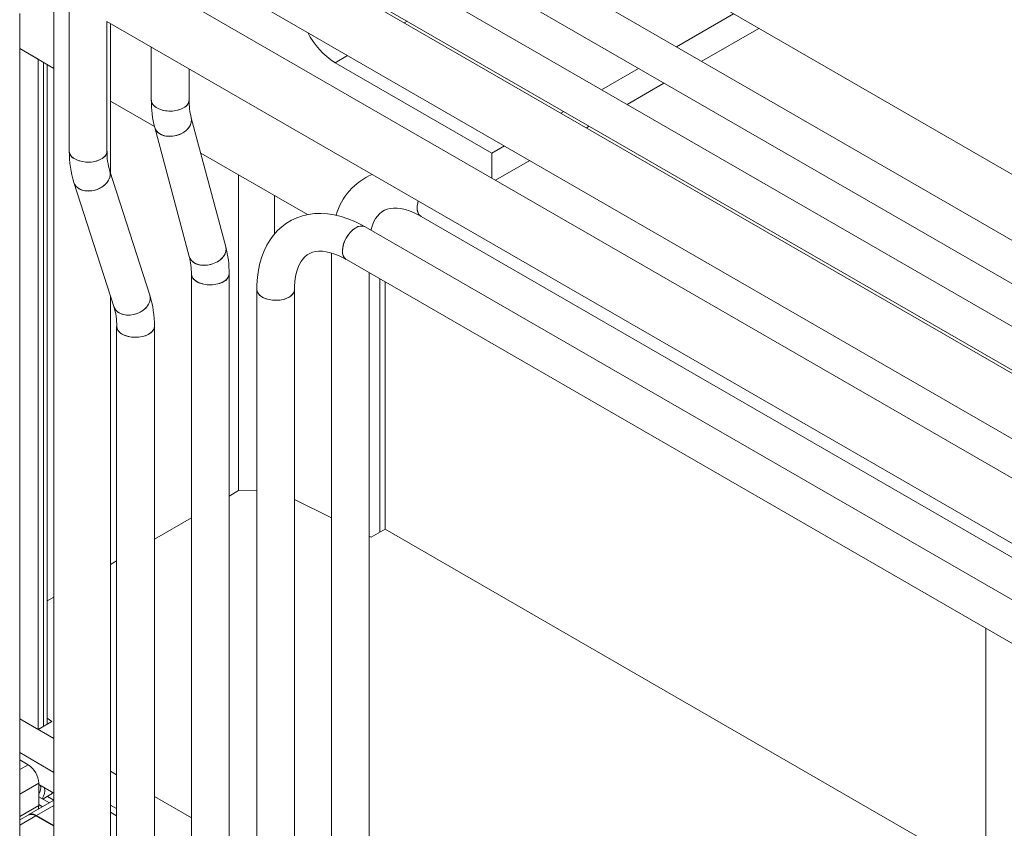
# Model space of a CAD drawing. Header units: millimetres. Extents: x 525 to 29324, y 175 to 20618.
# Tile 38 of 256: x 4659 to 6485, y 6340 to 7841. Entities that reach past the tile are written whole.
import ezdxf

# ---------------------------------------------------------------- set-up
doc = ezdxf.new("R2010")
doc.units = ezdxf.units.MM
doc.linetypes.add('SLD-Continua', pattern=[0])

msp = doc.modelspace()

# ---------------------------------------------------------------- linework, layer by layer
at = {"color": 7, "linetype": 'SLD-Continua', "lineweight": 18, "ltscale": 35}
for p, q in [((7286.7, 7099.1), (5176.9, 8316.8)), ((7286.7, 7099.1), (5176.9, 8316.8)), ((7286.7, 7099.1), (5176.9, 8316.8)), ((7286.7, 7099.1), (5176.9, 8316.8)), ((7286.7, 7099.1), (5176.9, 8316.8)), ((7199, 7027.3), (5128.9, 8222.1)), ((5093.9, 8161.4), (7129, 6986.9)), ((7060.4, 6947.3), (4990.3, 8142.1)), ((4955.3, 8081.4), (7021.9, 6888.7)), ((7021.9, 6882.5), (4976.2, 8063.2)), ((7014.8, 6692.3), (4822.4, 7957.7)), ((4973, 7943.7), (7021.9, 6761.3)), ((4750.8, 7934.9), (4750.8, 7596.6)), ((4722.2, 7887.6), (4722.2, 6314.6)), ((4658.9, 6217.4), (4658.9, 7852.4)), ((5876.6, 7790.5), (5982.7, 7851.7)), ((5876.6, 7790.5), (5982.7, 7851.7)), ((5876.6, 7790.5), (5982.7, 7851.7)), ((5876.6, 7790.5), (5982.7, 7851.7)), ((5876.6, 7790.5), (5982.7, 7851.7)), ((4820.8, 7596.6), (4820.8, 7837.3)), ((4820.8, 7837.3), (6962.5, 6601.3)), ((4827.2, 7556.1), (4827.2, 7833.7)), ((5371.8, 7834.8), (5377.2, 7838)), ((5371.8, 7834.8), (5377.2, 7838)), ((5371.8, 7834.8), (5377.2, 7838)), ((5371.8, 7834.8), (5377.2, 7838)), ((5371.8, 7834.8), (5377.2, 7838)), ((5923.7, 7763.4), (6029.7, 7824.6)), ((5923.7, 7763.4), (6029.7, 7824.6)), ((5923.7, 7763.4), (6029.7, 7824.6)), ((5923.7, 7763.4), (6029.7, 7824.6)), ((5923.7, 7763.4), (6029.7, 7824.6)), ((4722.2, 7750.3), (4658.9, 7786.9)), ((4722.2, 7750.3), (4658.9, 7786.9)), ((4722.2, 7750.3), (4658.9, 7786.9)), ((4722.2, 7750.3), (4658.9, 7786.9)), ((4722.2, 7750.3), (4658.9, 7786.9)), ((4658.9, 7786.9), (4693, 7767.2)), ((4658.9, 7786.9), (4693, 7767.2)), ((4658.9, 7786.9), (4693, 7767.2)), ((4658.9, 7786.9), (4693, 7767.2)), ((4658.9, 7786.9), (4693, 7767.2)), ((4903, 7789.9), (4903, 7691.2)), ((4693, 6523.8), (4693, 7767.2)), ((4693, 6523.8), (4693, 7767.2)), ((4693, 6523.8), (4693, 7767.2)), ((4693, 6523.8), (4693, 7767.2)), ((4693, 6523.8), (4693, 7767.2)), ((4702.8, 6529.4), (4702.8, 7761.5)), ((4702.8, 6529.4), (4702.8, 7761.5)), ((4702.8, 6529.4), (4702.8, 7761.5)), ((4702.8, 6529.4), (4702.8, 7761.5)), ((4702.8, 6529.4), (4702.8, 7761.5)), ((5243.7, 7760.9), (5266.8, 7774.2)), ((5243.7, 7760.9), (5266.8, 7774.2)), ((5243.7, 7760.9), (5266.8, 7774.2)), ((5243.7, 7760.9), (5266.8, 7774.2)), ((5243.7, 7760.9), (5266.8, 7774.2)), ((5534.5, 7593.1), (5243.7, 7760.9)), ((5534.5, 7593.1), (5243.7, 7760.9)), ((5534.5, 7593.1), (5243.7, 7760.9)), ((5534.5, 7593.1), (5243.7, 7760.9)), ((5534.5, 7593.1), (5243.7, 7760.9)), ((4710, 6533.6), (4710, 7757.4)), ((4710, 6533.6), (4710, 7757.4)), ((4710, 6533.6), (4710, 7757.4)), ((4710, 6533.6), (4710, 7757.4)), ((4710, 6533.6), (4710, 7757.4)), ((4973, 7691.2), (4973, 7749.5)), ((5738, 7710.5), (5806.6, 7750.1)), ((5738, 7710.5), (5806.6, 7750.1)), ((5738, 7710.5), (5806.6, 7750.1)), ((5738, 7710.5), (5806.6, 7750.1)), ((5738, 7710.5), (5806.6, 7750.1)), ((5785.1, 7683.4), (5853.6, 7723)), ((5785.1, 7683.4), (5853.6, 7723)), ((5785.1, 7683.4), (5853.6, 7723)), ((5785.1, 7683.4), (5853.6, 7723)), ((5785.1, 7683.4), (5853.6, 7723)), ((4908.8, 7642.6), (4827.2, 7689.7)), ((4908.8, 7642.6), (4827.2, 7689.7)), ((4908.8, 7642.6), (4827.2, 7689.7)), ((4908.8, 7642.6), (4827.2, 7689.7)), ((4908.8, 7642.6), (4827.2, 7689.7)), ((5662.6, 7667), (5668, 7670.1)), ((5662.6, 7667), (5668, 7670.1)), ((5662.6, 7667), (5668, 7670.1)), ((5662.6, 7667), (5668, 7670.1)), ((5662.6, 7667), (5668, 7670.1)), ((5041, 7419.4), (4976.9, 7658.8)), ((4909.3, 7640.7), (4973.4, 7401.3)), ((5709.6, 7639.9), (5715, 7643)), ((5709.6, 7639.9), (5715, 7643)), ((5709.6, 7639.9), (5715, 7643)), ((5709.6, 7639.9), (5715, 7643)), ((5709.6, 7639.9), (5715, 7643)), ((5534.5, 7593.1), (5557.6, 7606.4)), ((5534.5, 7593.1), (5557.6, 7606.4)), ((5534.5, 7593.1), (5557.6, 7606.4)), ((5534.5, 7593.1), (5557.6, 7606.4)), ((5534.5, 7593.1), (5557.6, 7606.4)), ((5192.6, 7478.9), (4994.5, 7593.2)), ((5192.6, 7478.9), (4994.5, 7593.2)), ((5192.6, 7478.9), (4994.5, 7593.2)), ((5192.6, 7478.9), (4994.5, 7593.2)), ((5192.6, 7478.9), (4994.5, 7593.2)), ((5534.5, 7546.7), (5534.5, 7593.1)), ((5534.5, 7546.7), (5534.5, 7593.1)), ((5534.5, 7546.7), (5534.5, 7593.1)), ((5534.5, 7546.7), (5534.5, 7593.1)), ((5534.5, 7546.7), (5534.5, 7593.1)), ((5541.4, 7542.7), (5604.6, 7579.2)), ((5541.4, 7542.7), (5604.6, 7579.2)), ((5541.4, 7542.7), (5604.6, 7579.2)), ((5541.4, 7542.7), (5604.6, 7579.2)), ((5541.4, 7542.7), (5604.6, 7579.2)), ((4900.2, 7329.7), (4826, 7559.9)), ((5064.9, 6967), (5064.9, 7552.5)), ((5064.9, 6967), (5064.9, 7552.5)), ((5064.9, 6967), (5064.9, 7552.5)), ((5064.9, 6967), (5064.9, 7552.5)), ((5064.9, 6967), (5064.9, 7552.5)), ((4759.4, 7538.4), (4833.6, 7308.2)), ((5131.4, 7442.9), (5131.4, 7514.2)), ((5131.4, 7442.9), (5131.4, 7514.2)), ((5131.4, 7442.9), (5131.4, 7514.2)), ((5131.4, 7442.9), (5131.4, 7514.2)), ((5131.4, 7442.9), (5131.4, 7514.2)), ((5403.2, 7475.6), (6962.5, 6575.6)), ((6962.5, 6496.5), (5299.5, 7456.3)), ((5237.2, 7407.7), (5237.2, 6044.6)), ((5264.6, 7395.6), (7021.9, 6381.4)), ((4977.3, 7368.9), (4977.3, 6194.6)), ((5047.3, 6194.6), (5047.3, 7368.9)), ((5307.2, 6044.6), (5307.2, 7371)), ((5326.8, 6889.6), (5326.8, 7359.7)), ((5326.8, 6889.6), (5326.8, 7359.7)), ((5326.8, 6889.6), (5326.8, 7359.7)), ((5326.8, 6889.6), (5326.8, 7359.7)), ((5326.8, 6889.6), (5326.8, 7359.7)), ((5098.6, 7340.1), (5098.6, 5964.6)), ((5168.6, 5964.6), (5168.6, 7340.1)), ((5336.5, 6895.2), (5336.5, 7354.1)), ((5336.5, 6895.2), (5336.5, 7354.1)), ((5336.5, 6895.2), (5336.5, 7354.1)), ((5336.5, 6895.2), (5336.5, 7354.1)), ((5336.5, 6895.2), (5336.5, 7354.1)), ((4827.2, 6314.6), (4827.2, 7328)), ((4838.7, 7271.5), (4838.7, 6114.6)), ((4908.7, 6114.6), (4908.7, 7271.5)), ((5047.3, 6956.8), (5064.9, 6967)), ((5047.3, 6956.8), (5064.9, 6967)), ((5047.3, 6956.8), (5064.9, 6967)), ((5047.3, 6956.8), (5064.9, 6967)), ((5047.3, 6956.8), (5064.9, 6967)), ((5098.6, 6967.8), (5064.9, 6967)), ((5098.6, 6967.8), (5064.9, 6967)), ((5098.6, 6967.8), (5064.9, 6967)), ((5098.6, 6967.8), (5064.9, 6967)), ((5098.6, 6967.8), (5064.9, 6967)), ((5168.6, 6950.3), (5237.2, 6916.5)), ((5168.6, 6950.3), (5237.2, 6916.5)), ((5168.6, 6950.3), (5237.2, 6916.5)), ((5168.6, 6950.3), (5237.2, 6916.5)), ((5168.6, 6950.3), (5237.2, 6916.5)), ((4908.7, 6876.8), (4977.3, 6916.4)), ((4908.7, 6876.8), (4977.3, 6916.4)), ((4908.7, 6876.8), (4977.3, 6916.4)), ((4908.7, 6876.8), (4977.3, 6916.4)), ((4908.7, 6876.8), (4977.3, 6916.4)), ((5310.8, 6880.3), (5336.5, 6895.2)), ((5310.8, 6880.3), (5336.5, 6895.2)), ((5310.8, 6880.3), (5336.5, 6895.2)), ((5310.8, 6880.3), (5336.5, 6895.2)), ((5310.8, 6880.3), (5336.5, 6895.2)), ((6450.2, 6252.4), (5336.5, 6895.2)), ((6450.2, 6252.4), (5336.5, 6895.2)), ((6450.2, 6252.4), (5336.5, 6895.2)), ((6450.2, 6252.4), (5336.5, 6895.2)), ((6450.2, 6252.4), (5336.5, 6895.2)), ((5307.2, 6882.1), (5310.8, 6880.3)), ((5307.2, 6882.1), (5310.8, 6880.3)), ((5307.2, 6882.1), (5310.8, 6880.3)), ((5307.2, 6882.1), (5310.8, 6880.3)), ((5307.2, 6882.1), (5310.8, 6880.3)), ((4827.2, 6829.8), (4838.7, 6836.4)), ((4827.2, 6829.8), (4838.7, 6836.4)), ((4827.2, 6829.8), (4838.7, 6836.4)), ((4827.2, 6829.8), (4838.7, 6836.4)), ((4827.2, 6829.8), (4838.7, 6836.4)), ((4710, 6762.1), (4722.2, 6769.2)), ((4710, 6762.1), (4722.2, 6769.2)), ((4710, 6762.1), (4722.2, 6769.2)), ((4710, 6762.1), (4722.2, 6769.2)), ((4710, 6762.1), (4722.2, 6769.2)), ((6450.2, 4052), (6450.2, 6711.3)), ((6450.2, 4052), (6450.2, 6711.3)), ((6450.2, 4052), (6450.2, 6711.3)), ((6450.2, 4052), (6450.2, 6711.3)), ((6450.2, 4052), (6450.2, 6711.3)), ((4722.2, 6507), (4658.9, 6543.5)), ((4693, 6523.8), (4718.8, 6538.7)), ((4693, 6523.8), (4718.8, 6538.7)), ((4693, 6523.8), (4718.8, 6538.7)), ((4693, 6523.8), (4718.8, 6538.7)), ((4693, 6523.8), (4718.8, 6538.7)), ((4718.8, 6538.7), (4710, 6544.7)), ((4718.8, 6538.7), (4710, 6544.7)), ((4718.8, 6538.7), (4710, 6544.7)), ((4718.8, 6538.7), (4710, 6544.7)), ((4718.8, 6538.7), (4710, 6544.7)), ((4722.2, 6507), (4693, 6523.8)), ((4722.2, 6507), (4693, 6523.8)), ((4722.2, 6507), (4693, 6523.8)), ((4722.2, 6507), (4693, 6523.8)), ((4722.2, 6507), (4693, 6523.8)), ((4722.2, 6444.1), (4658.9, 6480.7)), ((4674.5, 6458.1), (4658.9, 6467.1)), ((4674.5, 6458.1), (4658.9, 6449.1)), ((4838.7, 6439.8), (4827.2, 6446.4)), ((4838.7, 6439.8), (4827.2, 6446.4)), ((4838.7, 6439.8), (4827.2, 6446.4)), ((4838.7, 6439.8), (4827.2, 6446.4)), ((4838.7, 6439.8), (4827.2, 6446.4)), ((4838.7, 6439.8), (4827.2, 6446.4)), ((4694.3, 6423.8), (4658.9, 6403.4)), ((4694.3, 6423.8), (4694.3, 6382.4)), ((4722.2, 6405.6), (4694.3, 6421.7)), ((4722.2, 6392.3), (4676.1, 6365.7)), ((4713.9, 6387.5), (4694.3, 6398.8)), ((4701.6, 6394.6), (4715, 6402.3)), ((4722.2, 6392.7), (4710.3, 6399.6)), ((4977.3, 6359.8), (4908.7, 6399.4)), ((4977.3, 6359.8), (4908.7, 6399.4)), ((4977.3, 6359.8), (4908.7, 6399.4)), ((4977.3, 6359.8), (4908.7, 6399.4)), ((4977.3, 6359.8), (4908.7, 6399.4)), ((4977.3, 6359.8), (4908.7, 6399.4)), ((4694.3, 6382.4), (4658.9, 6362)), ((4722.2, 6382.8), (4690.1, 6364.3)), ((4701.5, 6380.3), (4694.3, 6384.5)), ((4838.7, 6376.9), (4827.2, 6383.5)), ((4674.6, 6364.8), (4658.9, 6355.8)), ((4658.9, 6346.3), (4688.6, 6363.4)), ((4722.2, 6344), (4688.6, 6363.4)), ((4690.1, 6364.3), (4722.2, 6345.7)), ((4838.7, 6363.3), (4827.2, 6370))]:
    msp.add_line(p, q, dxfattribs=at)
at = {"color": 7, "linetype": 'SLD-Continua', "lineweight": 18, "ltscale": 35, "flags": 128}
for points in [[(4903, 7691.2), (4903.5, 7687.9), (4905.3, 7684.2), (4908.2, 7680.7), (4912.1, 7677.6), (4917.1, 7675), (4922.8, 7673), (4929, 7671.7), (4935.5, 7671.1), (4942.2, 7671.2), (4948.7, 7672), (4954.8, 7673.5), (4960.3, 7675.6), (4965, 7678.4), (4968.8, 7681.5), (4971.4, 7685.1), (4972.8, 7688.8), (4973, 7691.3)], [(4962.8, 7676.9), (4957.7, 7674.5), (4951.8, 7672.6), (4945.5, 7671.5), (4938.9, 7671), (4932.2, 7671.3), (4925.8, 7672.3), (4919.8, 7674), (4914.5, 7676.3), (4910, 7679.1), (4906.6, 7682.4), (4904.2, 7686), (4903.1, 7689.8), (4903, 7691.2)], [(4909.3, 7640.7), (4910.5, 7637.5), (4913.2, 7633.4), (4917, 7630), (4921.7, 7627.3), (4927.1, 7625.4), (4933.2, 7624.4), (4939.6, 7624.3), (4946.2, 7625.1), (4952.6, 7626.8), (4958.7, 7629.3), (4964.2, 7632.6), (4969, 7636.5), (4972.8, 7640.9), (4975.5, 7645.6), (4977.1, 7650.4), (4977.5, 7655.2), (4976.9, 7658.8)], [(4976.9, 7658.7), (4977.2, 7657.6), (4977.5, 7652.8), (4976.5, 7648), (4974.3, 7643.2), (4971, 7638.6), (4966.7, 7634.5), (4961.5, 7630.9), (4955.7, 7627.9), (4949.4, 7625.8), (4942.9, 7624.5), (4936.4, 7624.2), (4930.1, 7624.8), (4924.3, 7626.2), (4919.2, 7628.6)], [(4820.8, 7596.6), (4820.4, 7593.2), (4818.6, 7589.5), (4815.7, 7586.1), (4811.7, 7583), (4806.8, 7580.4), (4801.1, 7578.4), (4794.9, 7577.1), (4788.3, 7576.4), (4781.7, 7576.5), (4775.2, 7577.3), (4769.1, 7578.8), (4763.6, 7581), (4758.9, 7583.7), (4755.1, 7586.9), (4752.5, 7590.4), (4751.1, 7594.2), (4750.8, 7596.6)], [(4820.8, 7596.6), (4820.8, 7595.1), (4819.7, 7591.3), (4817.3, 7587.7), (4813.9, 7584.5), (4809.4, 7581.6), (4804.1, 7579.3), (4798.1, 7577.6), (4791.7, 7576.6), (4785, 7576.4), (4778.4, 7576.8), (4772.1, 7578), (4766.2, 7579.8), (4761.1, 7582.3)], [(4759.4, 7538.4), (4760.3, 7536), (4763, 7531.9), (4766.8, 7528.4), (4771.5, 7525.7), (4777, 7523.8), (4783, 7522.9), (4789.4, 7522.9), (4795.9, 7523.8), (4802.3, 7525.7), (4808.3, 7528.4), (4813.8, 7531.8), (4818.5, 7535.9), (4822.3, 7540.5), (4825, 7545.4), (4826.5, 7550.4), (4826.8, 7555.3), (4826, 7559.9)], [(4769.1, 7526.9), (4774.2, 7524.6), (4779.9, 7523.2), (4786.2, 7522.7), (4792.7, 7523.2), (4799.1, 7524.6), (4805.4, 7526.9), (4811.2, 7530), (4816.3, 7533.8), (4820.5, 7538.2), (4823.8, 7542.9), (4825.9, 7547.9), (4826.8, 7552.9), (4826.5, 7557.7), (4826, 7559.8)], [(5403.2, 7475.6), (5401.2, 7477), (5398.6, 7480.1), (5396.9, 7484.2), (5396, 7489), (5396, 7494.4), (5396.9, 7500.3), (5398, 7504.2)], [(5310.4, 7450), (5310.9, 7452.1), (5313.2, 7459.4), (5315.8, 7465.9), (5318.9, 7471.5), (5322.3, 7476.4), (5326, 7480.6), (5330.3, 7484.1), (5335.2, 7487.1), (5340.5, 7489.2), (5346, 7490.5), (5351.8, 7491.1), (5358.7, 7491), (5365.9, 7490.1), (5373.6, 7488.3), (5381.7, 7485.8), (5390.1, 7482.3), (5398.8, 7478), (5403.2, 7475.6)], [(5299.5, 7456.3), (5292.9, 7460), (5280.3, 7466.2), (5267.6, 7471.3), (5254.9, 7475.5), (5242.3, 7478.5), (5229.8, 7480.4), (5217.6, 7481.1), (5205.8, 7480.8), (5194.3, 7479.3), (5183.3, 7476.7), (5172.9, 7473.1), (5163, 7468.5), (5153.7, 7463), (5145.1, 7456.6), (5137.1, 7449.3), (5129.8, 7441.1), (5123.2, 7432.2), (5117.3, 7422.4), (5112.2, 7411.9), (5107.8, 7400.6), (5104.3, 7388.6), (5101.6, 7376), (5099.7, 7362.7), (5098.7, 7349), (5098.6, 7340.1)], [(5257.3, 7411.7), (5257.8, 7417.3), (5259.1, 7423.3), (5261.2, 7429.4), (5264.1, 7435.3), (5267.7, 7440.9), (5271.8, 7446), (5276.2, 7450.3), (5280.9, 7453.8), (5285.6, 7456.3), (5290.1, 7457.6), (5294.4, 7457.8), (5298.3, 7456.9), (5299.5, 7456.3)], [(5282.1, 7454.5), (5277.4, 7451.3), (5272.9, 7447.2), (5268.7, 7442.3), (5265, 7436.8), (5261.9, 7430.9), (5259.5, 7424.8), (5258, 7418.8), (5257.3, 7413), (5257.6, 7407.7), (5258.7, 7403.1), (5260.6, 7399.3), (5263.3, 7396.4), (5264.6, 7395.6)], [(5041, 7419.4), (5041.6, 7415.8), (5041.3, 7411), (5039.7, 7406.2), (5036.9, 7401.5), (5033.1, 7397.1), (5028.3, 7393.2), (5022.8, 7389.9), (5016.7, 7387.4), (5010.3, 7385.7), (5003.7, 7384.9), (4997.3, 7385), (4991.3, 7386), (4985.8, 7387.9), (4981.1, 7390.6), (4977.3, 7394), (4974.6, 7398.1), (4973.4, 7401.4)], [(5041, 7419.4), (5041.3, 7418.2), (5041.6, 7413.4), (5040.6, 7408.6), (5038.4, 7403.8), (5035.1, 7399.2), (5030.8, 7395.1), (5025.6, 7391.5), (5019.8, 7388.6), (5013.5, 7386.4), (5007, 7385.2), (5000.5, 7384.8), (4994.2, 7385.4), (4988.4, 7386.8), (4983.3, 7389.2)], [(5168.6, 7340.1), (5168.6, 7345.4), (5169.3, 7355.1), (5170.5, 7364), (5172.3, 7372.1), (5174.6, 7379.4), (5177.3, 7385.9), (5180.3, 7391.6), (5183.7, 7396.4), (5187.4, 7400.6), (5191.7, 7404.1), (5196.6, 7407.1), (5201.9, 7409.2), (5207.4, 7410.5), (5213.2, 7411.1), (5220.1, 7411), (5227.3, 7410.1), (5235, 7408.3), (5243.1, 7405.8), (5251.5, 7402.3), (5260.2, 7398.1), (5264.6, 7395.6)], [(4977.3, 7369.3), (4977.8, 7365.5), (4979.5, 7361.8), (4982.4, 7358.4), (4986.4, 7355.3), (4991.3, 7352.7), (4997, 7350.7), (5003.2, 7349.4), (5009.8, 7348.7), (5016.4, 7348.8), (5022.9, 7349.7), (5029.1, 7351.2), (5034.6, 7353.3), (5039.3, 7356), (5043, 7359.2), (5045.6, 7362.7), (5047, 7366.5), (5047.3, 7368.9)], [(4977.3, 7368.9), (4977.4, 7367.5), (4978.5, 7363.7), (4980.8, 7360.1), (4984.3, 7356.8), (4988.7, 7353.9), (4994.1, 7351.6), (5000.1, 7350), (5006.5, 7349), (5013.1, 7348.7), (5019.7, 7349.2), (5026.1, 7350.3), (5031.9, 7352.2), (5037, 7354.6)], [(5158.3, 7325.9), (5153.2, 7323.4), (5147.3, 7321.6), (5141, 7320.4), (5134.4, 7320), (5127.8, 7320.2), (5121.3, 7321.2), (5115.3, 7322.9), (5110, 7325.2), (5105.5, 7328), (5102.1, 7331.3), (5099.8, 7334.9), (5098.7, 7338.7), (5098.6, 7340.1)], [(5098.6, 7340.1), (5099, 7336.8), (5100.8, 7333.1), (5103.7, 7329.6), (5107.7, 7326.6), (5112.6, 7324), (5118.3, 7322), (5124.5, 7320.6), (5131.1, 7320), (5137.7, 7320.1), (5144.2, 7320.9), (5150.3, 7322.4), (5155.8, 7324.6), (5160.6, 7327.3), (5164.3, 7330.5), (5166.9, 7334), (5168.3, 7337.7), (5168.6, 7340.1)], [(4900.2, 7329.7), (4901, 7325.2), (4900.7, 7320.2), (4899.2, 7315.2), (4896.5, 7310.3), (4892.7, 7305.7), (4888, 7301.7), (4882.5, 7298.2), (4876.5, 7295.5), (4870.1, 7293.6), (4863.6, 7292.7), (4857.2, 7292.7), (4851.2, 7293.6), (4845.7, 7295.5), (4841, 7298.2), (4837.3, 7301.7), (4834.6, 7305.8), (4833.6, 7308.2)], [(4900.2, 7329.7), (4900.7, 7327.6), (4901, 7322.7), (4900.1, 7317.7), (4898, 7312.7), (4894.7, 7308), (4890.5, 7303.6), (4885.4, 7299.8), (4879.6, 7296.7), (4873.3, 7294.5), (4866.9, 7293), (4860.4, 7292.6), (4854.2, 7293.1), (4848.4, 7294.5), (4843.3, 7296.8)], [(4838.7, 7271.5), (4838.9, 7269.1), (4840.4, 7265.4), (4843, 7261.8), (4846.7, 7258.7), (4851.4, 7255.9), (4856.9, 7253.8), (4863, 7252.3), (4869.5, 7251.5), (4876.2, 7251.4), (4882.8, 7252), (4889, 7253.4), (4894.7, 7255.4), (4899.6, 7257.9), (4903.6, 7261), (4906.5, 7264.5), (4908.2, 7268.2), (4908.7, 7271.5)], [(4849, 7257.2), (4854.1, 7254.8), (4859.9, 7253), (4866.3, 7251.8), (4872.9, 7251.3), (4879.5, 7251.6), (4885.9, 7252.6), (4891.9, 7254.3), (4897.2, 7256.6), (4901.7, 7259.4), (4905.2, 7262.7), (4907.5, 7266.3), (4908.6, 7270.1), (4908.7, 7271.5)], [(4693.2, 6375.5), (4693.9, 6378.1), (4694.3, 6382.4)]]:
    msp.add_lwpolyline(points, dxfattribs=at)
at = {"color": 7, "linetype": 'SLD-Continua', "lineweight": 18, "ltscale": 1225}
for centre, radius, start, end in [((5319, 7879.8), 140.8, 206.6495, 237.659), ((5319, 7879.8), 140.8, 206.6495, 237.659), ((5319, 7879.8), 140.8, 206.6495, 237.659), ((5319, 7879.8), 140.8, 206.6495, 237.659), ((5319, 7879.8), 140.8, 206.6495, 237.659), ((5096.7, 7689.5), 193.6, 179.5006, 194.6076), ((4955.8, 7692.8), 17.3, 293.846, 354.8216), ((5097.3, 7689.6), 124.2, 179.2571, 194.3554), ((4928.5, 7646.3), 20, 196.1288, 242.2648), ((4940.5, 7594.6), 189.6, 179.4012, 197.2371), ((4767.7, 7597.8), 16.9, 184.2427, 247.0892), ((4942.1, 7594.8), 121.3, 179.1694, 196.7453), ((5356.9, 7446.7), 115.6, 112.5312, 164.4596), ((4778.7, 7544.9), 20.4, 198.6315, 241.8724), ((5440.2, 7490.9), 44.3, 162.4342, 179.0019), ((5413.1, 7489.8), 17.3, 173.8685, 234.8251), ((5292.3, 7440.5), 17.3, 65.2129, 126.1157), ((4853.7, 7370.6), 193.6, 359.5006, 14.6076), ((4853, 7370.5), 124.3, 359.259, 14.352), ((4992.6, 7406.9), 20, 196.1427, 242.2719), ((5274.5, 7409.8), 17.3, 173.8656, 234.828), ((5030.5, 7370.1), 16.9, 292.9261, 355.7163), ((5151.3, 7341.7), 17.4, 293.8816, 354.6244), ((4719, 7273.5), 189.7, 359.4032, 17.2359), ((4717.5, 7273.3), 121.3, 359.1705, 16.7455), ((4852.9, 7314.7), 20.4, 198.6726, 241.8671), ((4856, 7273.1), 17.3, 185.3651, 246.1325), ((4651.3, 6421.9), 43, 2.603, 57.397), ((4676.7, 6415.5), 21.2, 326.0681, 11.9005), ((4678.1, 6410.8), 27.5, 325.2752, 9.6971), ((4707.3, 6415.3), 15.1, 300.5197, 326.1564), ((4680.4, 6352), 14.1, 54.3908, 114.3085), ((4682, 6353.4), 13.5, 53.3144, 119.5148)]:
    msp.add_arc(centre, radius, start, end, dxfattribs=at)

doc.saveas('drawing.dxf')
